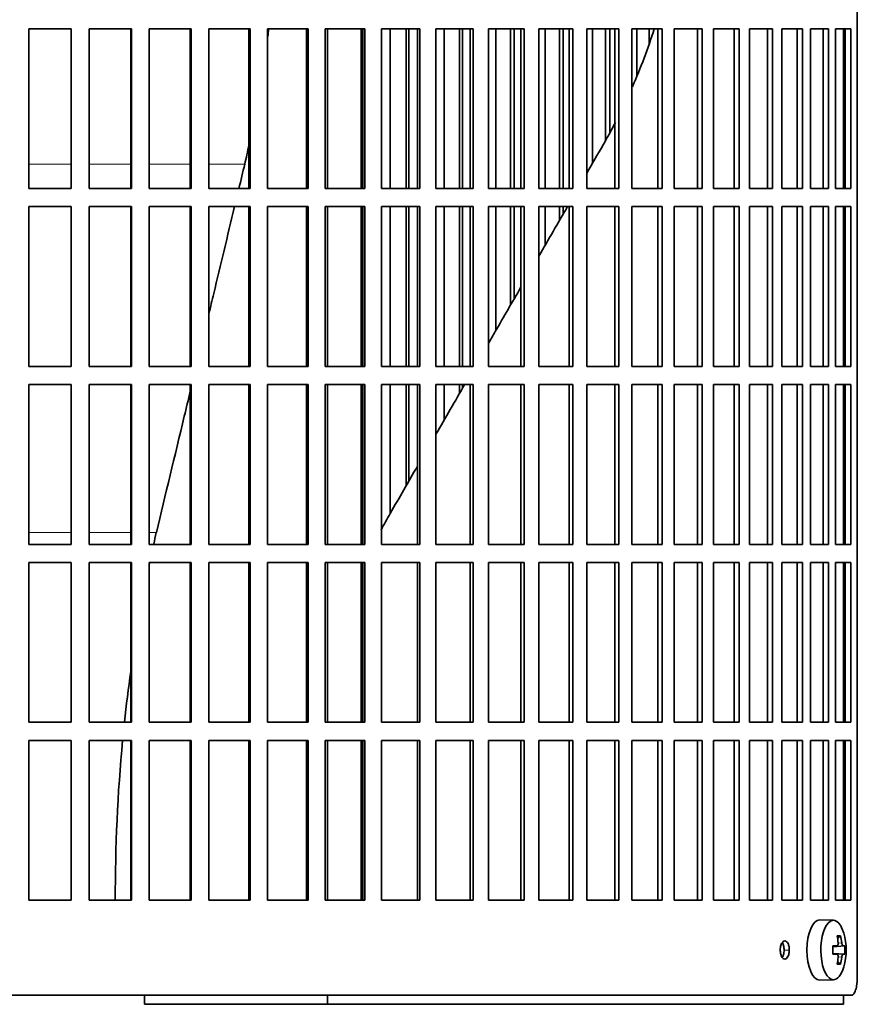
# Model space of a CAD drawing. Header units: millimetres. Extents: x 421 to 1312, y -1923 to 1668.
# Tile 17 of 24: x 1076 to 1215, y -295 to -132. Entities that reach past the tile are written whole.
import ezdxf

# ---------------------------------------------------------------- set-up
doc = ezdxf.new("R2010")
doc.units = ezdxf.units.MM
for name, color, linetype in [('M5X8_UNI7687', 7, 'Continuous'), ('VSI344-454_FILTR', 7, 'Continuous'), ('VSI344-454_SUPPO', 7, 'Continuous')]:
    doc.layers.add(name, color=color, linetype=linetype)

# ---------------------------------------------------------------- blocks, each defined once
blk = doc.blocks.new('SE3')
at = {"layer": 'M5X8_UNI7687', "color": 7, "linetype": 'Continuous', "lineweight": 35}
for p, q in [((1211.3, -281.07), (1209.03, -281)), ((1212.47, -283.66), (1211.96, -284.06)), ((1211.19, -285.36), (1211.86, -285.29)), ((1213.16, -285.31), (1211.2, -285.45)), ((1211.86, -286.71), (1211.19, -286.64)), ((1213.16, -286.69), (1211.2, -286.55)), ((1212.47, -288.33), (1211.96, -287.94)), ((1209.03, -291), (1211.3, -290.93))]:
    blk.add_line(p, q, dxfattribs=at)
at = {"layer": 'M5X8_UNI7687', "color": 4, "linetype": 'Continuous', "lineweight": 9}
for p, q in [((1212.87, -285.29), (1211.19, -285.45)), ((1211.19, -285.36), (1211.85, -285.29)), ((1212.06, -284.85), (1212.66, -284.79)), ((1211.19, -286.55), (1212.87, -286.71)), ((1211.85, -286.71), (1211.19, -286.64)), ((1212.66, -287.21), (1212.05, -287.15))]:
    blk.add_line(p, q, dxfattribs=at)
at = {"layer": 'M5X8_UNI7687', "color": 7, "linetype": 'Continuous', "lineweight": 35}
for centre, radius, start, end in [((1203.39, -286), 10, 343.7273, 16.2727), ((1203.76, -286), 9.42, 355.7871, 4.2129)]:
    blk.add_arc(centre, radius, start, end, dxfattribs=at)
for centre, major_axis, ratio, start_param, end_param in [((1211.27, -286), (0, -4.93), 0.422618, 2.175256, 6.283185), ((1209.01, -286), (0, -5), 0.422618, 3.141593, 6.283185), ((1205.39, -289.06), (7.75, 5.06), 0.247104, 0.286808, 0.4365), ((1203.46, -286), (0, 10), 0.866025, 4.833518, 4.948078), ((1203.33, -286), (0, 10), 0.939693, 4.833518, 4.948078), ((1203.4, -286.15), (9.97, 0.79), 0.036834, 0.556003, 0.670562), ((1206.68, -286), (0, -9.26), 0.488139, 1.49595, 1.645642), ((1203.4, -286.15), (9.97, 0.79), 0.036834, 0.199185, 0.313745), ((1203.4, -285.84), (9.97, -0.79), 0.036834, -0.670562, -0.556003), ((1203.46, -286), (0, -10), 0.866025, 1.335108, 1.449667), ((1203.33, -286), (0, -10), 0.939693, 1.335108, 1.449667), ((1203.4, -285.84), (9.97, -0.79), 0.036834, -0.313745, -0.199185), ((1211.27, -286), (0, -4.93), 0.422618, 0, 0.966337), ((1205.39, -282.94), (7.75, -5.06), 0.247104, -0.4365, -0.286808), ((1209.01, -286), (0, -5), 0.422618, 0, 0.012961)]:
    blk.add_ellipse(centre, major_axis=major_axis, ratio=ratio, start_param=start_param, end_param=end_param, dxfattribs=at)
for points in [[(1211.85, -285.29), (1211.86, -285.29), (1211.88, -285.29), (1211.9, -285.28), (1211.92, -285.27), (1211.95, -285.25), (1211.97, -285.23), (1211.99, -285.21), (1212, -285.18), (1212.02, -285.14), (1212.03, -285.11), (1212.05, -285.07), (1212.05, -285.02), (1212.06, -284.98), (1212.06, -284.94), (1212.07, -284.89), (1212.06, -284.84), (1212.06, -284.81), (1212.06, -284.79)], [(1212.66, -284.79), (1212.66, -284.81), (1212.67, -284.84), (1212.67, -284.89), (1212.68, -284.94), (1212.69, -284.98), (1212.7, -285.02), (1212.72, -285.07), (1212.73, -285.11), (1212.75, -285.14), (1212.76, -285.18), (1212.78, -285.21), (1212.79, -285.23), (1212.81, -285.25), (1212.82, -285.27), (1212.84, -285.28), (1212.85, -285.29), (1212.87, -285.29), (1212.87, -285.29)], [(1212.06, -287.21), (1212.06, -287.19), (1212.06, -287.16), (1212.07, -287.11), (1212.06, -287.06), (1212.06, -287.02), (1212.05, -286.98), (1212.05, -286.93), (1212.03, -286.89), (1212.02, -286.86), (1212, -286.82), (1211.99, -286.79), (1211.97, -286.77), (1211.95, -286.75), (1211.92, -286.73), (1211.9, -286.72), (1211.88, -286.71), (1211.86, -286.71), (1211.85, -286.71)], [(1212.87, -286.71), (1212.87, -286.71), (1212.85, -286.71), (1212.84, -286.72), (1212.82, -286.73), (1212.81, -286.75), (1212.79, -286.77), (1212.78, -286.79), (1212.76, -286.82), (1212.75, -286.86), (1212.73, -286.89), (1212.72, -286.93), (1212.7, -286.98), (1212.69, -287.02), (1212.68, -287.06), (1212.67, -287.11), (1212.67, -287.16), (1212.66, -287.19), (1212.66, -287.21)]]:
    blk.add_open_spline(points, degree=3, dxfattribs=at)
at = {"layer": 'VSI344-454_FILTR', "color": 7, "linetype": 'Continuous', "lineweight": 35}
for p, q in [((1215.23, -290.5), (1215.23, -19.5)), ((1077.94, -133.25), (1084.97, -133.25)), ((1077.94, -159.75), (1077.94, -133.25)), ((1084.95, -159.75), (1084.95, -133.25)), ((1084.97, -159.75), (1084.97, -133.25)), ((1087.95, -133.25), (1094.96, -133.25)), ((1087.95, -159.75), (1087.95, -133.25)), ((1094.87, -159.75), (1094.87, -133.25)), ((1094.96, -159.75), (1094.96, -133.25)), ((1097.92, -133.25), (1104.87, -133.25)), ((1097.92, -159.75), (1097.92, -133.25)), ((1104.71, -159.75), (1104.71, -133.25)), ((1104.87, -159.75), (1104.87, -133.25)), ((1107.79, -133.25), (1114.65, -133.25)), ((1107.79, -159.75), (1107.79, -133.25)), ((1114.42, -159.75), (1114.42, -133.25)), ((1114.65, -159.75), (1114.65, -133.25)), ((1117.53, -133.25), (1124.26, -133.25)), ((1117.53, -159.75), (1117.53, -133.25)), ((1123.96, -159.75), (1123.96, -133.25)), ((1124.26, -159.75), (1124.26, -133.25)), ((1127.08, -133.25), (1133.65, -133.25)), ((1127.08, -159.75), (1127.08, -133.25)), ((1133.29, -159.75), (1133.29, -133.25)), ((1133.65, -159.75), (1133.65, -133.25)), ((1136.39, -133.25), (1142.77, -133.25)), ((1136.39, -159.75), (1136.39, -133.25)), ((1137.85, -159.75), (1137.85, -133.25)), ((1140.49, -159.75), (1140.49, -133.25)), ((1140.95, -159.75), (1140.95, -133.25)), ((1142.34, -159.75), (1142.34, -133.25)), ((1142.77, -159.75), (1142.77, -133.25)), ((1145.42, -133.25), (1151.58, -133.25)), ((1145.42, -159.75), (1145.42, -133.25)), ((1146.76, -159.75), (1146.76, -133.25)), ((1149.31, -159.75), (1149.31, -133.25)), ((1149.82, -159.75), (1149.82, -133.25)), ((1151.09, -159.75), (1151.09, -133.25)), ((1151.58, -159.75), (1151.58, -133.25)), ((1154.13, -133.25), (1160.03, -133.25)), ((1154.13, -159.75), (1154.13, -133.25)), ((1155.34, -159.75), (1155.34, -133.25)), ((1157.78, -159.75), (1157.78, -133.25)), ((1158.35, -159.75), (1158.35, -133.25)), ((1159.49, -159.75), (1159.49, -133.25)), ((1160.03, -159.75), (1160.03, -133.25)), ((1162.48, -133.25), (1168.09, -133.25)), ((1162.48, -159.75), (1162.48, -133.25)), ((1163.54, -159.75), (1163.54, -133.25)), ((1165.87, -159.75), (1165.87, -133.25)), ((1166.5, -159.75), (1166.5, -133.25)), ((1167.49, -159.75), (1167.49, -133.25)), ((1168.09, -159.75), (1168.09, -133.25)), ((1170.41, -133.25), (1175.72, -133.25)), ((1170.41, -159.75), (1170.41, -133.25)), ((1171.33, -155.6), (1171.33, -133.25)), ((1173.53, -151.71), (1173.53, -133.25)), ((1174.22, -150.39), (1174.22, -133.25)), ((1175.07, -159.75), (1175.07, -133.25)), ((1175.72, -159.75), (1175.72, -133.25)), ((1177.9, -133.25), (1182.88, -133.25)), ((1177.9, -159.75), (1177.9, -133.25)), ((1178.68, -140.99), (1178.68, -133.25)), ((1180.74, -135.69), (1180.74, -133.25)), ((1182.17, -159.75), (1182.17, -133.25)), ((1182.88, -159.75), (1182.88, -133.25)), ((1184.91, -133.25), (1189.53, -133.25)), ((1184.91, -159.75), (1184.91, -133.25)), ((1188.77, -159.75), (1188.77, -133.25)), ((1189.53, -159.75), (1189.53, -133.25)), ((1191.4, -133.25), (1195.64, -133.25)), ((1191.4, -159.75), (1191.4, -133.25)), ((1194.84, -159.75), (1194.84, -133.25)), ((1195.64, -159.75), (1195.64, -133.25)), ((1197.35, -133.25), (1201.18, -133.25)), ((1197.35, -159.75), (1197.35, -133.25)), ((1200.34, -159.75), (1200.34, -133.25)), ((1201.18, -159.75), (1201.18, -133.25)), ((1202.72, -133.25), (1206.13, -133.25)), ((1202.72, -159.75), (1202.72, -133.25)), ((1205.25, -159.75), (1205.25, -133.25)), ((1206.13, -159.75), (1206.13, -133.25)), ((1207.48, -133.25), (1210.45, -133.25)), ((1207.48, -159.75), (1207.48, -133.25)), ((1209.55, -159.75), (1209.55, -133.25)), ((1210.45, -159.75), (1210.45, -133.25)), ((1211.62, -133.25), (1214.14, -133.25)), ((1211.62, -159.75), (1211.62, -133.25)), ((1213.21, -159.75), (1213.21, -133.25)), ((1214.14, -159.75), (1214.14, -133.25)), ((1077.94, -159.75), (1084.97, -159.75)), ((1087.95, -159.75), (1094.96, -159.75)), ((1097.92, -159.75), (1104.87, -159.75)), ((1107.79, -159.75), (1114.65, -159.75)), ((1117.53, -159.75), (1124.26, -159.75)), ((1127.08, -159.75), (1133.65, -159.75)), ((1136.39, -159.75), (1142.77, -159.75)), ((1145.42, -159.75), (1151.58, -159.75)), ((1154.13, -159.75), (1160.03, -159.75)), ((1162.48, -159.75), (1168.09, -159.75)), ((1170.41, -159.75), (1175.72, -159.75)), ((1177.9, -159.75), (1182.88, -159.75)), ((1184.91, -159.75), (1189.53, -159.75)), ((1191.4, -159.75), (1195.64, -159.75)), ((1197.35, -159.75), (1201.18, -159.75)), ((1202.72, -159.75), (1206.13, -159.75)), ((1207.48, -159.75), (1210.45, -159.75)), ((1211.62, -159.75), (1214.14, -159.75)), ((1077.94, -162.75), (1084.97, -162.75)), ((1077.94, -189.25), (1077.94, -162.75)), ((1084.95, -189.25), (1084.95, -162.75)), ((1084.97, -189.25), (1084.97, -162.75)), ((1087.95, -162.75), (1094.96, -162.75)), ((1087.95, -189.25), (1087.95, -162.75)), ((1094.87, -189.25), (1094.87, -162.75)), ((1094.96, -189.25), (1094.96, -162.75)), ((1097.92, -162.75), (1104.87, -162.75)), ((1097.92, -189.25), (1097.92, -162.75)), ((1104.71, -189.25), (1104.71, -162.75)), ((1104.87, -189.25), (1104.87, -162.75)), ((1107.79, -162.75), (1114.65, -162.75)), ((1107.79, -189.25), (1107.79, -162.75)), ((1114.42, -189.25), (1114.42, -162.75)), ((1114.65, -189.25), (1114.65, -162.75)), ((1117.53, -162.75), (1124.26, -162.75)), ((1117.53, -189.25), (1117.53, -162.75)), ((1123.96, -189.25), (1123.96, -162.75)), ((1124.26, -189.25), (1124.26, -162.75)), ((1127.08, -162.75), (1133.65, -162.75)), ((1127.08, -189.25), (1127.08, -162.75)), ((1133.29, -189.25), (1133.29, -162.75)), ((1133.65, -189.25), (1133.65, -162.75)), ((1136.39, -162.75), (1142.77, -162.75)), ((1136.39, -189.25), (1136.39, -162.75)), ((1137.85, -189.25), (1137.85, -162.75)), ((1140.49, -189.25), (1140.49, -162.75)), ((1140.95, -189.25), (1140.95, -162.75)), ((1142.34, -189.25), (1142.34, -162.75)), ((1142.77, -189.25), (1142.77, -162.75)), ((1145.42, -162.75), (1151.58, -162.75)), ((1145.42, -189.25), (1145.42, -162.75)), ((1146.76, -189.25), (1146.76, -162.75)), ((1149.31, -189.25), (1149.31, -162.75)), ((1149.82, -189.25), (1149.82, -162.75)), ((1151.09, -189.25), (1151.09, -162.75)), ((1151.58, -189.25), (1151.58, -162.75)), ((1154.13, -162.75), (1160.03, -162.75)), ((1154.13, -189.25), (1154.13, -162.75)), ((1155.34, -183.31), (1155.34, -162.75)), ((1157.78, -179.08), (1157.78, -162.75)), ((1158.35, -178.08), (1158.35, -162.75)), ((1159.49, -189.25), (1159.49, -162.75)), ((1160.03, -189.25), (1160.03, -162.75)), ((1162.48, -162.75), (1168.09, -162.75)), ((1162.48, -189.25), (1162.48, -162.75)), ((1163.54, -169.1), (1163.54, -162.75)), ((1165.87, -165.07), (1165.87, -162.75)), ((1166.5, -163.97), (1166.5, -162.75)), ((1167.49, -189.25), (1167.49, -162.75)), ((1168.09, -189.25), (1168.09, -162.75)), ((1170.41, -162.75), (1175.72, -162.75)), ((1170.41, -189.25), (1170.41, -162.75)), ((1175.07, -189.25), (1175.07, -162.75)), ((1175.72, -189.25), (1175.72, -162.75)), ((1177.9, -162.75), (1182.88, -162.75)), ((1177.9, -189.25), (1177.9, -162.75)), ((1182.17, -189.25), (1182.17, -162.75)), ((1182.88, -189.25), (1182.88, -162.75)), ((1184.91, -162.75), (1189.53, -162.75)), ((1184.91, -189.25), (1184.91, -162.75)), ((1188.77, -189.25), (1188.77, -162.75)), ((1189.53, -189.25), (1189.53, -162.75)), ((1191.4, -162.75), (1195.64, -162.75)), ((1191.4, -189.25), (1191.4, -162.75)), ((1194.84, -189.25), (1194.84, -162.75)), ((1195.64, -189.25), (1195.64, -162.75)), ((1197.35, -162.75), (1201.18, -162.75)), ((1197.35, -189.25), (1197.35, -162.75)), ((1200.34, -189.25), (1200.34, -162.75)), ((1201.18, -189.25), (1201.18, -162.75)), ((1202.72, -162.75), (1206.13, -162.75)), ((1202.72, -189.25), (1202.72, -162.75)), ((1205.25, -189.25), (1205.25, -162.75)), ((1206.13, -189.25), (1206.13, -162.75)), ((1207.48, -162.75), (1210.45, -162.75)), ((1207.48, -189.25), (1207.48, -162.75)), ((1209.55, -189.25), (1209.55, -162.75)), ((1210.45, -189.25), (1210.45, -162.75)), ((1211.62, -162.75), (1214.14, -162.75)), ((1211.62, -189.25), (1211.62, -162.75)), ((1213.21, -189.25), (1213.21, -162.75)), ((1214.14, -189.25), (1214.14, -162.75)), ((1077.94, -189.25), (1084.97, -189.25)), ((1087.95, -189.25), (1094.96, -189.25)), ((1097.92, -189.25), (1104.87, -189.25)), ((1107.79, -189.25), (1114.65, -189.25)), ((1117.53, -189.25), (1124.26, -189.25)), ((1127.08, -189.25), (1133.65, -189.25)), ((1136.39, -189.25), (1142.77, -189.25)), ((1145.42, -189.25), (1151.58, -189.25)), ((1154.13, -189.25), (1160.03, -189.25)), ((1162.48, -189.25), (1168.09, -189.25)), ((1170.41, -189.25), (1175.72, -189.25)), ((1177.9, -189.25), (1182.88, -189.25)), ((1184.91, -189.25), (1189.53, -189.25)), ((1191.4, -189.25), (1195.64, -189.25)), ((1197.35, -189.25), (1201.18, -189.25)), ((1202.72, -189.25), (1206.13, -189.25)), ((1207.48, -189.25), (1210.45, -189.25)), ((1211.62, -189.25), (1214.14, -189.25)), ((1077.94, -192.25), (1084.97, -192.25)), ((1077.94, -218.75), (1077.94, -192.25)), ((1084.95, -218.75), (1084.95, -192.25)), ((1084.97, -218.75), (1084.97, -192.25)), ((1087.95, -192.25), (1094.96, -192.25)), ((1087.95, -218.75), (1087.95, -192.25)), ((1094.87, -218.75), (1094.87, -192.25)), ((1094.96, -218.75), (1094.96, -192.25)), ((1097.92, -192.25), (1104.87, -192.25)), ((1097.92, -218.75), (1097.92, -192.25)), ((1104.71, -218.75), (1104.71, -192.25)), ((1104.87, -218.75), (1104.87, -192.25)), ((1107.79, -192.25), (1114.65, -192.25)), ((1107.79, -218.75), (1107.79, -192.25)), ((1114.42, -218.75), (1114.42, -192.25)), ((1114.65, -218.75), (1114.65, -192.25)), ((1117.53, -192.25), (1124.26, -192.25)), ((1117.53, -218.75), (1117.53, -192.25)), ((1123.96, -218.75), (1123.96, -192.25)), ((1124.26, -218.75), (1124.26, -192.25)), ((1127.08, -192.25), (1133.65, -192.25)), ((1127.08, -218.75), (1127.08, -192.25)), ((1133.29, -218.75), (1133.29, -192.25)), ((1133.65, -218.75), (1133.65, -192.25)), ((1136.39, -192.25), (1142.77, -192.25)), ((1136.39, -218.75), (1136.39, -192.25)), ((1137.85, -213.6), (1137.85, -192.25)), ((1140.49, -209.02), (1140.49, -192.25)), ((1140.95, -208.24), (1140.95, -192.25)), ((1142.34, -218.75), (1142.34, -192.25)), ((1142.77, -218.75), (1142.77, -192.25)), ((1145.42, -192.25), (1151.58, -192.25)), ((1145.42, -218.75), (1145.42, -192.25)), ((1146.76, -198.17), (1146.76, -192.25)), ((1149.31, -193.75), (1149.31, -192.25)), ((1149.82, -192.86), (1149.82, -192.25)), ((1151.09, -218.75), (1151.09, -192.25)), ((1151.58, -218.75), (1151.58, -192.25)), ((1154.13, -192.25), (1160.03, -192.25)), ((1154.13, -218.75), (1154.13, -192.25)), ((1159.49, -218.75), (1159.49, -192.25)), ((1160.03, -218.75), (1160.03, -192.25)), ((1162.48, -192.25), (1168.09, -192.25)), ((1162.48, -218.75), (1162.48, -192.25)), ((1167.49, -218.75), (1167.49, -192.25)), ((1168.09, -218.75), (1168.09, -192.25)), ((1170.41, -192.25), (1175.72, -192.25)), ((1170.41, -218.75), (1170.41, -192.25)), ((1175.07, -218.75), (1175.07, -192.25)), ((1175.72, -218.75), (1175.72, -192.25)), ((1177.9, -192.25), (1182.88, -192.25)), ((1177.9, -218.75), (1177.9, -192.25)), ((1182.17, -218.75), (1182.17, -192.25)), ((1182.88, -218.75), (1182.88, -192.25)), ((1184.91, -192.25), (1189.53, -192.25)), ((1184.91, -218.75), (1184.91, -192.25)), ((1188.77, -218.75), (1188.77, -192.25)), ((1189.53, -218.75), (1189.53, -192.25)), ((1191.4, -192.25), (1195.64, -192.25)), ((1191.4, -218.75), (1191.4, -192.25)), ((1194.84, -218.75), (1194.84, -192.25)), ((1195.64, -218.75), (1195.64, -192.25)), ((1197.35, -192.25), (1201.18, -192.25)), ((1197.35, -218.75), (1197.35, -192.25)), ((1200.34, -218.75), (1200.34, -192.25)), ((1201.18, -218.75), (1201.18, -192.25)), ((1202.72, -192.25), (1206.13, -192.25)), ((1202.72, -218.75), (1202.72, -192.25)), ((1205.25, -218.75), (1205.25, -192.25)), ((1206.13, -218.75), (1206.13, -192.25)), ((1207.48, -192.25), (1210.45, -192.25)), ((1207.48, -218.75), (1207.48, -192.25)), ((1209.55, -218.75), (1209.55, -192.25)), ((1210.45, -218.75), (1210.45, -192.25)), ((1211.62, -192.25), (1214.14, -192.25)), ((1211.62, -218.75), (1211.62, -192.25)), ((1213.21, -218.75), (1213.21, -192.25)), ((1214.14, -218.75), (1214.14, -192.25)), ((1077.94, -218.75), (1084.97, -218.75)), ((1087.95, -218.75), (1094.96, -218.75)), ((1097.92, -218.75), (1104.87, -218.75)), ((1107.79, -218.75), (1114.65, -218.75)), ((1117.53, -218.75), (1124.26, -218.75)), ((1127.08, -218.75), (1133.65, -218.75)), ((1136.39, -218.75), (1142.77, -218.75)), ((1145.42, -218.75), (1151.58, -218.75)), ((1154.13, -218.75), (1160.03, -218.75)), ((1162.48, -218.75), (1168.09, -218.75)), ((1170.41, -218.75), (1175.72, -218.75)), ((1177.9, -218.75), (1182.88, -218.75)), ((1184.91, -218.75), (1189.53, -218.75)), ((1191.4, -218.75), (1195.64, -218.75)), ((1197.35, -218.75), (1201.18, -218.75)), ((1202.72, -218.75), (1206.13, -218.75)), ((1207.48, -218.75), (1210.45, -218.75)), ((1211.62, -218.75), (1214.14, -218.75)), ((1077.94, -221.75), (1084.97, -221.75)), ((1077.94, -248.25), (1077.94, -221.75)), ((1084.95, -248.25), (1084.95, -221.75)), ((1084.97, -248.25), (1084.97, -221.75)), ((1087.95, -221.75), (1094.96, -221.75)), ((1087.95, -248.25), (1087.95, -221.75)), ((1094.87, -248.25), (1094.87, -221.75)), ((1094.96, -248.25), (1094.96, -221.75)), ((1097.92, -221.75), (1104.87, -221.75)), ((1097.92, -248.25), (1097.92, -221.75)), ((1104.71, -248.25), (1104.71, -221.75)), ((1104.87, -248.25), (1104.87, -221.75)), ((1107.79, -221.75), (1114.65, -221.75)), ((1107.79, -248.25), (1107.79, -221.75)), ((1114.42, -248.25), (1114.42, -221.75)), ((1114.65, -248.25), (1114.65, -221.75)), ((1117.53, -221.75), (1124.26, -221.75)), ((1117.53, -248.25), (1117.53, -221.75)), ((1123.96, -248.25), (1123.96, -221.75)), ((1124.26, -248.25), (1124.26, -221.75)), ((1127.08, -221.75), (1133.65, -221.75)), ((1127.08, -248.25), (1127.08, -221.75)), ((1133.29, -248.25), (1133.29, -221.75)), ((1133.65, -248.25), (1133.65, -221.75)), ((1136.39, -221.75), (1142.77, -221.75)), ((1136.39, -248.25), (1136.39, -221.75)), ((1142.34, -248.25), (1142.34, -221.75)), ((1142.77, -248.25), (1142.77, -221.75)), ((1145.42, -221.75), (1151.58, -221.75)), ((1145.42, -248.25), (1145.42, -221.75)), ((1151.09, -248.25), (1151.09, -221.75)), ((1151.58, -248.25), (1151.58, -221.75)), ((1154.13, -221.75), (1160.03, -221.75)), ((1154.13, -248.25), (1154.13, -221.75)), ((1159.49, -248.25), (1159.49, -221.75)), ((1160.03, -248.25), (1160.03, -221.75)), ((1162.48, -221.75), (1168.09, -221.75)), ((1162.48, -248.25), (1162.48, -221.75)), ((1167.49, -248.25), (1167.49, -221.75)), ((1168.09, -248.25), (1168.09, -221.75)), ((1170.41, -221.75), (1175.72, -221.75)), ((1170.41, -248.25), (1170.41, -221.75)), ((1175.07, -248.25), (1175.07, -221.75)), ((1175.72, -248.25), (1175.72, -221.75)), ((1177.9, -221.75), (1182.88, -221.75)), ((1177.9, -248.25), (1177.9, -221.75)), ((1182.17, -248.25), (1182.17, -221.75)), ((1182.88, -248.25), (1182.88, -221.75)), ((1184.91, -221.75), (1189.53, -221.75)), ((1184.91, -248.25), (1184.91, -221.75)), ((1188.77, -248.25), (1188.77, -221.75)), ((1189.53, -248.25), (1189.53, -221.75)), ((1191.4, -221.75), (1195.64, -221.75)), ((1191.4, -248.25), (1191.4, -221.75)), ((1194.84, -248.25), (1194.84, -221.75)), ((1195.64, -248.25), (1195.64, -221.75)), ((1197.35, -221.75), (1201.18, -221.75)), ((1197.35, -248.25), (1197.35, -221.75)), ((1200.34, -248.25), (1200.34, -221.75)), ((1201.18, -248.25), (1201.18, -221.75)), ((1202.72, -221.75), (1206.13, -221.75)), ((1202.72, -248.25), (1202.72, -221.75)), ((1205.25, -248.25), (1205.25, -221.75)), ((1206.13, -248.25), (1206.13, -221.75)), ((1207.48, -221.75), (1210.45, -221.75)), ((1207.48, -248.25), (1207.48, -221.75)), ((1209.55, -248.25), (1209.55, -221.75)), ((1210.45, -248.25), (1210.45, -221.75)), ((1211.62, -221.75), (1214.14, -221.75)), ((1211.62, -248.25), (1211.62, -221.75)), ((1213.21, -248.25), (1213.21, -221.75)), ((1214.14, -248.25), (1214.14, -221.75)), ((1077.94, -248.25), (1084.97, -248.25)), ((1087.95, -248.25), (1094.96, -248.25)), ((1097.92, -248.25), (1104.87, -248.25)), ((1107.79, -248.25), (1114.65, -248.25)), ((1117.53, -248.25), (1124.26, -248.25)), ((1127.08, -248.25), (1133.65, -248.25)), ((1136.39, -248.25), (1142.77, -248.25)), ((1145.42, -248.25), (1151.58, -248.25)), ((1154.13, -248.25), (1160.03, -248.25)), ((1162.48, -248.25), (1168.09, -248.25)), ((1170.41, -248.25), (1175.72, -248.25)), ((1177.9, -248.25), (1182.88, -248.25)), ((1184.91, -248.25), (1189.53, -248.25)), ((1191.4, -248.25), (1195.64, -248.25)), ((1197.35, -248.25), (1201.18, -248.25)), ((1202.72, -248.25), (1206.13, -248.25)), ((1207.48, -248.25), (1210.45, -248.25)), ((1211.62, -248.25), (1214.14, -248.25)), ((1077.94, -251.25), (1084.97, -251.25)), ((1077.94, -277.75), (1077.94, -251.25)), ((1084.95, -277.75), (1084.95, -251.25)), ((1084.97, -277.75), (1084.97, -251.25)), ((1087.95, -251.25), (1094.96, -251.25)), ((1087.95, -277.75), (1087.95, -251.25)), ((1094.87, -277.75), (1094.87, -251.25)), ((1094.96, -277.75), (1094.96, -251.25)), ((1097.92, -251.25), (1104.87, -251.25)), ((1097.92, -277.75), (1097.92, -251.25)), ((1104.71, -277.75), (1104.71, -251.25)), ((1104.87, -277.75), (1104.87, -251.25)), ((1107.79, -251.25), (1114.65, -251.25)), ((1107.79, -277.75), (1107.79, -251.25)), ((1114.42, -277.75), (1114.42, -251.25)), ((1114.65, -277.75), (1114.65, -251.25)), ((1117.53, -251.25), (1124.26, -251.25)), ((1117.53, -277.75), (1117.53, -251.25)), ((1123.96, -277.75), (1123.96, -251.25)), ((1124.26, -277.75), (1124.26, -251.25)), ((1127.08, -251.25), (1133.65, -251.25)), ((1127.08, -277.75), (1127.08, -251.25)), ((1133.29, -277.75), (1133.29, -251.25)), ((1133.65, -277.75), (1133.65, -251.25)), ((1136.39, -251.25), (1142.77, -251.25)), ((1136.39, -277.75), (1136.39, -251.25)), ((1142.34, -277.75), (1142.34, -251.25)), ((1142.77, -277.75), (1142.77, -251.25)), ((1145.42, -251.25), (1151.58, -251.25)), ((1145.42, -277.75), (1145.42, -251.25)), ((1151.09, -277.75), (1151.09, -251.25)), ((1151.58, -277.75), (1151.58, -251.25)), ((1154.13, -251.25), (1160.03, -251.25)), ((1154.13, -277.75), (1154.13, -251.25)), ((1159.49, -277.75), (1159.49, -251.25)), ((1160.03, -277.75), (1160.03, -251.25)), ((1162.48, -251.25), (1168.09, -251.25)), ((1162.48, -277.75), (1162.48, -251.25)), ((1167.49, -277.75), (1167.49, -251.25)), ((1168.09, -277.75), (1168.09, -251.25)), ((1170.41, -251.25), (1175.72, -251.25)), ((1170.41, -277.75), (1170.41, -251.25)), ((1175.07, -277.75), (1175.07, -251.25)), ((1175.72, -277.75), (1175.72, -251.25)), ((1177.9, -251.25), (1182.88, -251.25)), ((1177.9, -277.75), (1177.9, -251.25)), ((1182.17, -277.75), (1182.17, -251.25)), ((1182.88, -277.75), (1182.88, -251.25)), ((1184.91, -251.25), (1189.53, -251.25)), ((1184.91, -277.75), (1184.91, -251.25)), ((1188.77, -277.75), (1188.77, -251.25)), ((1189.53, -277.75), (1189.53, -251.25)), ((1191.4, -251.25), (1195.64, -251.25)), ((1191.4, -277.75), (1191.4, -251.25)), ((1194.84, -277.75), (1194.84, -251.25)), ((1195.64, -277.75), (1195.64, -251.25)), ((1197.35, -251.25), (1201.18, -251.25)), ((1197.35, -277.75), (1197.35, -251.25)), ((1200.34, -277.75), (1200.34, -251.25)), ((1201.18, -277.75), (1201.18, -251.25)), ((1202.72, -251.25), (1206.13, -251.25)), ((1202.72, -277.75), (1202.72, -251.25)), ((1205.25, -277.75), (1205.25, -251.25)), ((1206.13, -277.75), (1206.13, -251.25)), ((1207.48, -251.25), (1210.45, -251.25)), ((1207.48, -277.75), (1207.48, -251.25)), ((1209.55, -277.75), (1209.55, -251.25)), ((1210.45, -277.75), (1210.45, -251.25)), ((1211.62, -251.25), (1214.14, -251.25)), ((1211.62, -277.75), (1211.62, -251.25)), ((1213.21, -277.75), (1213.21, -251.25)), ((1214.14, -277.75), (1214.14, -251.25)), ((1077.94, -277.75), (1084.97, -277.75)), ((1087.95, -277.75), (1094.96, -277.75)), ((1097.92, -277.75), (1104.87, -277.75)), ((1107.79, -277.75), (1114.65, -277.75)), ((1117.53, -277.75), (1124.26, -277.75)), ((1127.08, -277.75), (1133.65, -277.75)), ((1136.39, -277.75), (1142.77, -277.75)), ((1145.42, -277.75), (1151.58, -277.75)), ((1154.13, -277.75), (1160.03, -277.75)), ((1162.48, -277.75), (1168.09, -277.75)), ((1170.41, -277.75), (1175.72, -277.75)), ((1177.9, -277.75), (1182.88, -277.75)), ((1184.91, -277.75), (1189.53, -277.75)), ((1191.4, -277.75), (1195.64, -277.75)), ((1197.35, -277.75), (1201.18, -277.75)), ((1202.72, -277.75), (1206.13, -277.75)), ((1207.48, -277.75), (1210.45, -277.75)), ((1211.62, -277.75), (1214.14, -277.75)), ((935.45, -293.5), (1214.26, -293.5))]:
    blk.add_line(p, q, dxfattribs=at)
at = {"layer": 'VSI344-454_FILTR', "color": 4, "linetype": 'Continuous', "lineweight": 9}
blk.add_line((1203.97, -286), (1203.1, -286), dxfattribs=at)
at = {"layer": 'VSI344-454_FILTR', "color": 7, "linetype": 'Continuous', "lineweight": 35}
for points, knots in [([(1202.47, -286), (1202.47, -285.87), (1202.48, -285.6), (1202.57, -285.23), (1202.71, -284.86), (1202.94, -284.57), (1203.23, -284.46), (1203.52, -284.58), (1203.77, -284.92), (1203.94, -285.41), (1203.96, -285.8), (1203.97, -286)], [0, 0, 0, 0, 0.084454, 0.168831, 0.25477, 0.378375, 0.501304, 0.626685, 0.750981, 0.875806, 1, 1, 1, 1]), ([(1203.1, -286), (1203.1, -285.87), (1203.09, -285.61), (1203.01, -285.24), (1202.91, -284.97), (1202.83, -284.83), (1202.8, -284.79)], [0, 0, 0, 0, 0.0839215, 0.1651632, 0.2496847, 0.3008002, 0.3008002, 0.3008002, 0.3008002]), ([(1203.97, -286), (1203.96, -286.13), (1203.95, -286.4), (1203.87, -286.77), (1203.73, -287.13), (1203.51, -287.43), (1203.22, -287.54), (1202.93, -287.42), (1202.68, -287.08), (1202.5, -286.59), (1202.48, -286.2), (1202.47, -286)], [0, 0, 0, 0, 0.084454, 0.168831, 0.25477, 0.378375, 0.501304, 0.626685, 0.750981, 0.875806, 1, 1, 1, 1]), ([(1202.8, -287.21), (1202.83, -287.17), (1202.91, -287.04), (1203.01, -286.77), (1203.09, -286.4), (1203.1, -286.13), (1203.1, -286)], [0.6999614, 0.6999614, 0.6999614, 0.6999614, 0.7454545, 0.8313176, 0.915596, 1, 1, 1, 1]), ([(1214.26, -293.5), (1214.28, -293.5), (1214.32, -293.5), (1214.38, -293.48), (1214.43, -293.46), (1214.48, -293.43), (1214.54, -293.38), (1214.59, -293.33), (1214.68, -293.22), (1214.81, -293.01), (1214.96, -292.64), (1215.08, -292.18), (1215.15, -291.74), (1215.19, -291.37), (1215.22, -291.09), (1215.23, -290.8), (1215.23, -290.6), (1215.23, -290.5)], [0, 0, 0, 0, 0.036074, 0.071835, 0.107394, 0.142867, 0.178369, 0.214015, 0.24992, 0.375515, 0.499618, 0.623903, 0.749864, 0.812552, 0.874725, 0.937001, 1, 1, 1, 1])]:
    blk.add_open_spline(points, degree=3, knots=knots, dxfattribs=at)
at = {"layer": 'VSI344-454_SUPPO', "color": 7, "linetype": 'Continuous', "lineweight": 35}
for p, q in [((1127.42, -159.75), (1127.42, -133.25)), ((1133.02, -159.75), (1133.02, -133.25)), ((1212.95, -159.75), (1212.95, -133.25)), ((1127.42, -189.25), (1127.42, -162.75)), ((1133.02, -189.25), (1133.02, -162.75)), ((1212.95, -189.25), (1212.95, -162.75)), ((1127.42, -218.75), (1127.42, -192.25)), ((1133.02, -218.75), (1133.02, -192.25)), ((1212.95, -218.75), (1212.95, -192.25)), ((1127.42, -248.25), (1127.42, -221.75)), ((1133.02, -248.25), (1133.02, -221.75)), ((1212.95, -248.25), (1212.95, -221.75)), ((1127.42, -277.75), (1127.42, -251.25)), ((1133.02, -277.75), (1133.02, -251.25)), ((1212.95, -277.75), (1212.95, -251.25)), ((1097.12, -293.5), (1097.12, -295)), ((1127.42, -295), (1127.42, -293.5)), ((1212.95, -295), (1212.95, -293.5)), ((1127.42, -295), (1097.12, -295)), ((1127.42, -295), (1212.95, -295))]:
    blk.add_line(p, q, dxfattribs=at)
at = {"layer": 'VSI344-454_SUPPO', "color": 4, "linetype": 'Continuous', "lineweight": 9}
for p, q in [((1077.94, -155.69), (1084.95, -155.69)), ((1087.95, -155.69), (1094.87, -155.69)), ((1097.92, -155.69), (1104.71, -155.69)), ((1107.79, -155.69), (1113.74, -155.69)), ((1084.95, -216.79), (1077.94, -216.79)), ((1094.87, -216.79), (1087.95, -216.79)), ((1099.09, -216.79), (1097.92, -216.79))]:
    blk.add_line(p, q, dxfattribs=at)
at = {"layer": 'VSI344-454_SUPPO', "color": 7, "linetype": 'Continuous', "lineweight": 35}
for centre, radius, start, end in [((888.11, -104.08), 231.46, 352.4317, 352.7524), ((1086.54, -102.92), 99.78, 336.3801, 342.2865), ((1086.54, -102.92), 99.78, 330.1968, 332.6243), ((888.11, -104.08), 231.46, 347.1147, 347.9051), ((1250.21, -277.98), 129.49, 150.1961, 151.5865), ((1360.07, -276.71), 267.78, 167.0688, 167.4898), ((1360.07, -276.71), 267.78, 168.1432, 168.245), ((1250.21, -277.98), 129.49, 154.5698, 154.8253), ((1360.07, -276.71), 267.78, 172.0837, 173.8934), ((1360.07, -276.71), 267.78, 174.5363, 180.2215)]:
    blk.add_arc(centre, radius, start, end, dxfattribs=at)
for points in [[(1170.41, -157.2), (1171.31, -155.64), (1172.21, -154.08), (1173.11, -152.51)], [(1112.77, -159.75), (1113.09, -158.4), (1113.42, -157.05), (1113.74, -155.69)], [(1162.48, -170.94), (1164.05, -168.22), (1165.62, -165.49), (1167.21, -162.75)], [(1145.42, -200.48), (1147, -197.75), (1148.59, -195), (1150.17, -192.25)], [(1137.84, -213.61), (1139.34, -211.02), (1140.84, -208.42), (1142.34, -205.81)]]:
    blk.add_open_spline(points, degree=3, dxfattribs=at)
for points, knots in [([(1107.79, -180.51), (1108.06, -179.4), (1109.46, -173.58), (1110.88, -167.63), (1112.05, -162.75)], [0.6128166, 0.6128166, 0.6128166, 0.6128166, 0.6666667, 0.8922249, 0.8922249, 0.8922249, 0.8922249]), ([(1154.13, -185.39), (1154.5, -184.75), (1156.28, -181.67), (1158.07, -178.57), (1159.49, -176.12)], [0.4683212, 0.4683212, 0.4683212, 0.4683212, 0.5, 0.6197977, 0.6197977, 0.6197977, 0.6197977]), ([(1099.09, -216.79), (1100.59, -210.55), (1102.45, -202.79), (1104.38, -194.76), (1104.71, -193.37)], [0, 0, 0, 0, 0.3333333, 0.402566, 0.402566, 0.402566, 0.402566])]:
    blk.add_open_spline(points, degree=3, knots=knots, dxfattribs=at)

msp = doc.modelspace()

# ---------------------------------------------------------------- block references
msp.add_blockref('SE3', (0, 0))

doc.saveas('drawing.dxf')
